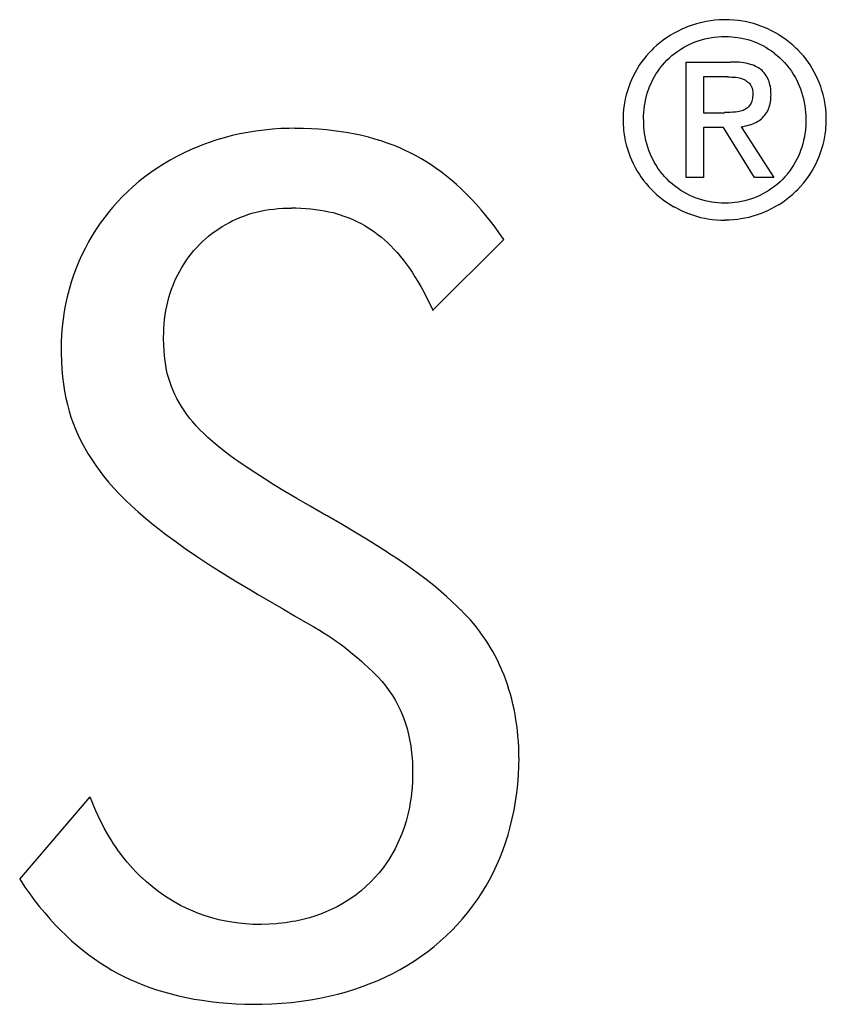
# Model space of a CAD drawing. Header units: millimetres. Extents: x 0 to 297, y 0 to 210.
# Tile 11 of 35: x 77.23 to 79.22, y 88.27 to 90.71. Entities that reach past the tile are written whole.
import ezdxf

# ---------------------------------------------------------------- set-up
doc = ezdxf.new("R2010")
doc.units = ezdxf.units.MM
doc.layers.add('ALL_ASSEM_MEMBER', color=7, linetype='CONTINUOUS')

msp = doc.modelspace()

# ---------------------------------------------------------------- linework, layer by layer
at = {"layer": 'ALL_ASSEM_MEMBER', "color": 7}
for p, q in [((78.969109, 90.706341), (78.95842, 90.705989)), ((78.973244, 90.706652), (78.969363, 90.706617)), ((78.983933, 90.706423), (78.973244, 90.706652)), ((78.994658, 90.705717), (78.983933, 90.706423)), ((78.866486, 90.683129), (78.856891, 90.678578)), ((78.876258, 90.687291), (78.866486, 90.683129)), ((78.882185, 90.689761), (78.876258, 90.687291)), ((78.892204, 90.693289), (78.882185, 90.689761)), ((78.902364, 90.696464), (78.892204, 90.693289)), ((78.912665, 90.699286), (78.902364, 90.696464)), ((78.923107, 90.701403), (78.912665, 90.699286)), ((78.926282, 90.702108), (78.923107, 90.701403)), ((78.936936, 90.703872), (78.926282, 90.702108)), ((78.947661, 90.705283), (78.936936, 90.703872)), ((78.95842, 90.705989), (78.947661, 90.705283)), ((79.005347, 90.704659), (78.994658, 90.705717)), ((79.012155, 90.7036), (79.005347, 90.704659)), ((79.022668, 90.701836), (79.012155, 90.7036)), ((79.033004, 90.69972), (79.022668, 90.701836)), ((79.043235, 90.696898), (79.033004, 90.69972)), ((79.053324, 90.693723), (79.043235, 90.696898)), ((79.063308, 90.690195), (79.053324, 90.693723)), ((79.069164, 90.688078), (79.063308, 90.690195)), ((79.078901, 90.683915), (79.069164, 90.688078)), ((79.088461, 90.679329), (79.078901, 90.683915)), ((78.82881, 90.662174), (78.820237, 90.656106)), ((78.837665, 90.667924), (78.82881, 90.662174)), ((78.83837, 90.668277), (78.837665, 90.667924)), ((78.847507, 90.673604), (78.83837, 90.668277)), ((78.856891, 90.678578), (78.847507, 90.673604)), ((78.91506, 90.656981), (78.92328, 90.659097)), ((78.92328, 90.659097), (78.931641, 90.660861)), ((78.931641, 90.660861), (78.940143, 90.662272)), ((78.940143, 90.662272), (78.946634, 90.663331)), ((78.946634, 90.663331), (78.955348, 90.664389)), ((78.955348, 90.664389), (78.964096, 90.665095)), ((78.964096, 90.665095), (78.972775, 90.665275)), ((78.972775, 90.665275), (78.981488, 90.665081)), ((78.981488, 90.665081), (78.990202, 90.664375)), ((78.990202, 90.664375), (78.996517, 90.663669)), ((78.996517, 90.663669), (79.005124, 90.662611)), ((79.005124, 90.662611), (79.013521, 90.6612)), ((79.013521, 90.6612), (79.021775, 90.659436)), ((79.021775, 90.659436), (79.029925, 90.657319)), ((79.09781, 90.674355), (79.088461, 90.679329)), ((79.106911, 90.668993), (79.09781, 90.674355)), ((79.107264, 90.668725), (79.106911, 90.668993)), ((79.116119, 90.662974), (79.107264, 90.668725)), ((79.124691, 90.656871), (79.116119, 90.662974)), ((78.796213, 90.635892), (78.791803, 90.631553)), ((78.803904, 90.642947), (78.796213, 90.635892)), ((78.811912, 90.649685), (78.803904, 90.642947)), ((78.820237, 90.656106), (78.811912, 90.649685)), ((78.856605, 90.629182), (78.863625, 90.633874)), ((78.863625, 90.633874), (78.870822, 90.638248)), ((78.870822, 90.638248), (78.87823, 90.642305)), ((78.87823, 90.642305), (78.885815, 90.646045)), ((78.885815, 90.646045), (78.893541, 90.649572)), ((78.893541, 90.649572), (78.899009, 90.651689)), ((78.899009, 90.651689), (78.906982, 90.654511)), ((78.906982, 90.654511), (78.91506, 90.656981)), ((79.029925, 90.657319), (79.037933, 90.65485)), ((79.037933, 90.65485), (79.045835, 90.652028)), ((79.045835, 90.652028), (79.051268, 90.649911)), ((79.051268, 90.649911), (79.058958, 90.646383)), ((79.058958, 90.646383), (79.066508, 90.642609)), ((79.066508, 90.642609), (79.073881, 90.638516)), ((79.073881, 90.638516), (79.081077, 90.634107)), ((79.081077, 90.634107), (79.088062, 90.629415)), ((79.132981, 90.650451), (79.124691, 90.656871)), ((79.140954, 90.643678), (79.132981, 90.650451)), ((79.148645, 90.636587), (79.140954, 90.643678)), ((79.152949, 90.632318), (79.148645, 90.636587)), ((78.777798, 90.616172), (78.771342, 90.608093)), ((78.784642, 90.624003), (78.777798, 90.616172)), ((78.791803, 90.631553), (78.784642, 90.624003)), ((78.829547, 90.606357), (78.83558, 90.612213)), ((78.83558, 90.612213), (78.841859, 90.617823)), ((78.841859, 90.617823), (78.848385, 90.623149)), ((78.848385, 90.623149), (78.849797, 90.624208)), ((78.849797, 90.624208), (78.856605, 90.629182)), ((79.088062, 90.629415), (79.094836, 90.624405)), ((79.094836, 90.624405), (79.095894, 90.623347)), ((79.095894, 90.623347), (79.10242, 90.61802)), ((79.10242, 90.61802), (79.1087, 90.612411)), ((79.1087, 90.612411), (79.114732, 90.60652)), ((79.16011, 90.624769), (79.152949, 90.632318)), ((79.166954, 90.616937), (79.16011, 90.624769)), ((79.17341, 90.608823), (79.166954, 90.616937)), ((78.755785, 90.585162), (78.750705, 90.576202)), ((78.761253, 90.593876), (78.755785, 90.585162)), ((78.765239, 90.599732), (78.761253, 90.593876)), ((78.771342, 90.608093), (78.765239, 90.599732)), ((78.807005, 90.578876), (78.811944, 90.58579)), ((78.811944, 90.58579), (78.813002, 90.587201)), ((78.813002, 90.587201), (78.818258, 90.593834)), ((78.818258, 90.593834), (78.823762, 90.600219)), ((78.823762, 90.600219), (78.829547, 90.606357)), ((78.876996, 90.601686), (78.985796, 90.601686)), ((78.876996, 90.316413), (78.876996, 90.601686)), ((78.986671, 90.601962), (78.986508, 90.601962)), ((78.994326, 90.601877), (78.986671, 90.601962)), ((79.001346, 90.601584), (78.994326, 90.601877)), ((79.007873, 90.601231), (79.001346, 90.601584)), ((79.014011, 90.600526), (79.007873, 90.601231)), ((79.019832, 90.59982), (79.014011, 90.600526)), ((79.02537, 90.598762), (79.019832, 90.59982)), ((79.030697, 90.597704), (79.02537, 90.598762)), ((79.031029, 90.597615), (79.030697, 90.597704)), ((79.035968, 90.596204), (79.031029, 90.597615)), ((79.040554, 90.594793), (79.035968, 90.596204)), ((79.044822, 90.593029), (79.040554, 90.594793)), ((79.048809, 90.591265), (79.044822, 90.593029)), ((79.052513, 90.589502), (79.048809, 90.591265)), ((79.056041, 90.587385), (79.052513, 90.589502)), ((79.059216, 90.585268), (79.056041, 90.587385)), ((79.062038, 90.583152), (79.059216, 90.585268)), ((79.114732, 90.60652), (79.120518, 90.600381)), ((79.120518, 90.600381), (79.126056, 90.593961)), ((79.126056, 90.593961), (79.131313, 90.587328)), ((79.131313, 90.587328), (79.132371, 90.585917)), ((79.132371, 90.585917), (79.13731, 90.578968)), ((79.179513, 90.600462), (79.17341, 90.608823)), ((79.183429, 90.594712), (79.179513, 90.600462)), ((79.188897, 90.585963), (79.183429, 90.594712)), ((79.193977, 90.577003), (79.188897, 90.585963)), ((78.746013, 90.567065), (78.741709, 90.557716)), ((78.750705, 90.576202), (78.746013, 90.567065)), ((78.794022, 90.556863), (78.798044, 90.564412)), ((78.798044, 90.564412), (78.802383, 90.57175)), ((78.802383, 90.57175), (78.807005, 90.578876)), ((78.979403, 90.565051), (78.9202, 90.565051)), ((78.9202, 90.565051), (78.9202, 90.476715)), ((78.979403, 90.565051), (78.984201, 90.565029)), ((78.984201, 90.565029), (78.990198, 90.564846)), ((78.990198, 90.564846), (78.995455, 90.564493)), ((78.995455, 90.564493), (79.000182, 90.56414)), ((79.000182, 90.56414), (79.004486, 90.563435)), ((79.004486, 90.563435), (79.008472, 90.562729)), ((79.008472, 90.562729), (79.012176, 90.561671)), ((79.012176, 90.561671), (79.015704, 90.560613)), ((79.015704, 90.560613), (79.018879, 90.559202)), ((79.06486, 90.580682), (79.062038, 90.583152)), ((79.067682, 90.57786), (79.06486, 90.580682)), ((79.070152, 90.575038), (79.067682, 90.57786)), ((79.072621, 90.571863), (79.070152, 90.575038)), ((79.074738, 90.568688), (79.072621, 90.571863)), ((79.075091, 90.567982), (79.074738, 90.568688)), ((79.077207, 90.564454), (79.075091, 90.567982)), ((79.078971, 90.560927), (79.077207, 90.564454)), ((79.080735, 90.557399), (79.078971, 90.560927)), ((79.13731, 90.578968), (79.141931, 90.571806)), ((79.141931, 90.571806), (79.146271, 90.564433)), ((79.146271, 90.564433), (79.150328, 90.556884)), ((79.198669, 90.56783), (79.193977, 90.577003)), ((79.202973, 90.558447), (79.198669, 90.56783)), ((78.734971, 90.540607), (78.731796, 90.530764)), ((78.738534, 90.550273), (78.734971, 90.540607)), ((78.741709, 90.557716), (78.738534, 90.550273)), ((78.784639, 90.53552), (78.786755, 90.541235)), ((78.786755, 90.541235), (78.790283, 90.549137)), ((78.790283, 90.549137), (78.794022, 90.556863)), ((79.018879, 90.559202), (79.022054, 90.55779)), ((79.022054, 90.55779), (79.023818, 90.556732)), ((79.023818, 90.556732), (79.02664, 90.554968)), ((79.02664, 90.554968), (79.02911, 90.553204)), ((79.02911, 90.553204), (79.031226, 90.55144)), ((79.031226, 90.55144), (79.033343, 90.549324)), ((79.033343, 90.549324), (79.035107, 90.547207)), ((79.035107, 90.547207), (79.036518, 90.54509)), ((79.036518, 90.54509), (79.037929, 90.542974)), ((79.037929, 90.542974), (79.038988, 90.540504)), ((79.038988, 90.540504), (79.040046, 90.537682)), ((79.040046, 90.537682), (79.040751, 90.53486)), ((79.082146, 90.5538), (79.080735, 90.557399)), ((79.083205, 90.549955), (79.082146, 90.5538)), ((79.084263, 90.545828), (79.083205, 90.549955)), ((79.085321, 90.541418), (79.084263, 90.545828)), ((79.085462, 90.540712), (79.085321, 90.541418)), ((79.086168, 90.535879), (79.085462, 90.540712)), ((79.086521, 90.530835), (79.086168, 90.535879)), ((79.150328, 90.556884), (79.154067, 90.549123)), ((79.154067, 90.549123), (79.157595, 90.541185)), ((79.157595, 90.541185), (79.159711, 90.535505)), ((79.206148, 90.551074), (79.202973, 90.558447)), ((79.209746, 90.541372), (79.206148, 90.551074)), ((79.212921, 90.53153), (79.209746, 90.541372)), ((78.728974, 90.520781), (78.726504, 90.510656)), ((78.731796, 90.530764), (78.728974, 90.520781)), ((78.77723, 90.510719), (78.779347, 90.519115)), ((78.779347, 90.519115), (78.781816, 90.52737)), ((78.781816, 90.52737), (78.784639, 90.53552)), ((79.041062, 90.511566), (79.040356, 90.508391)), ((79.040751, 90.53486), (79.041457, 90.531685)), ((79.041415, 90.5152), (79.041062, 90.511566)), ((79.041704, 90.519151), (79.041415, 90.5152)), ((79.041457, 90.531685), (79.04181, 90.52851)), ((79.041803, 90.523172), (79.041704, 90.519151)), ((79.04181, 90.52851), (79.042025, 90.524982)), ((79.042025, 90.524982), (79.04205, 90.523571)), ((79.086242, 90.507692), (79.086595, 90.51249)), ((79.086821, 90.525649), (79.086521, 90.530835)), ((79.086595, 90.51249), (79.086845, 90.517535)), ((79.086898, 90.521063), (79.086821, 90.525649)), ((79.086845, 90.517535), (79.086898, 90.521063)), ((79.159711, 90.535505), (79.162534, 90.527356)), ((79.162534, 90.527356), (79.165003, 90.519101)), ((79.165003, 90.519101), (79.16712, 90.510705)), ((79.215743, 90.521511), (79.212921, 90.53153)), ((79.218212, 90.511351), (79.215743, 90.521511)), ((78.723682, 90.495839), (78.722271, 90.485432)), ((78.725446, 90.506105), (78.723682, 90.495839)), ((78.726504, 90.510656), (78.725446, 90.506105)), ((78.772997, 90.484508), (78.774055, 90.493469)), ((78.774055, 90.493469), (78.775466, 90.502182)), ((78.775466, 90.502182), (78.77723, 90.510719)), ((79.026245, 90.487224), (79.023776, 90.48546)), ((79.028715, 90.488988), (79.026245, 90.487224)), ((79.030831, 90.491105), (79.028715, 90.488988)), ((79.032948, 90.493222), (79.030831, 90.491105)), ((79.034712, 90.495338), (79.032948, 90.493222)), ((79.036123, 90.497455), (79.034712, 90.495338)), ((79.037534, 90.499924), (79.036123, 90.497455)), ((79.038592, 90.502394), (79.037534, 90.499924)), ((79.039651, 90.505216), (79.038592, 90.502394)), ((79.040356, 90.508391), (79.039651, 90.505216)), ((79.079892, 90.484056), (79.081303, 90.487725)), ((79.081303, 90.487725), (79.082714, 90.4915)), ((79.082714, 90.4915), (79.083773, 90.495451)), ((79.083773, 90.495451), (79.084831, 90.499614)), ((79.084831, 90.499614), (79.085536, 90.503142)), ((79.085536, 90.503142), (79.086242, 90.507692)), ((79.16712, 90.510705), (79.168884, 90.502133)), ((79.168884, 90.502133), (79.170295, 90.493419)), ((79.170295, 90.493419), (79.171353, 90.484459)), ((79.219271, 90.506835), (79.218212, 90.511351)), ((79.221035, 90.496534), (79.219271, 90.506835)), ((79.222446, 90.486127), (79.221035, 90.496534)), ((78.721315, 90.469981), (78.721089, 90.459256)), ((78.721566, 90.474849), (78.721315, 90.469981)), ((78.722271, 90.485432), (78.721566, 90.474849)), ((78.771406, 90.459708), (78.771586, 90.468809)), ((78.771586, 90.468809), (78.772291, 90.477911)), ((78.772291, 90.477911), (78.772997, 90.484508)), ((78.9202, 90.476715), (78.9722, 90.476715)), ((78.978338, 90.477287), (78.972023, 90.477262)), ((78.985852, 90.477456), (78.978338, 90.477287)), ((78.992414, 90.477802), (78.985852, 90.477456)), ((78.998376, 90.478154), (78.992414, 90.477802)), ((78.999081, 90.478232), (78.998376, 90.478154)), ((79.003738, 90.478938), (78.999081, 90.478232)), ((79.007795, 90.479643), (79.003738, 90.478938)), ((79.011429, 90.480349), (79.007795, 90.479643)), ((79.014604, 90.481407), (79.011429, 90.480349)), ((79.017779, 90.482465), (79.014604, 90.481407)), ((79.020601, 90.483876), (79.017779, 90.482465)), ((79.020954, 90.484049), (79.020601, 90.483876)), ((79.023776, 90.48546), (79.020954, 90.484049)), ((79.06299, 90.461796), (79.065813, 90.464266)), ((79.065813, 90.464266), (79.068635, 90.467088)), ((79.068635, 90.467088), (79.071104, 90.46991)), ((79.071104, 90.46991), (79.073574, 90.473085)), ((79.073574, 90.473085), (79.07569, 90.47626)), ((79.07569, 90.47626), (79.077807, 90.479788)), ((79.077807, 90.479788), (79.079571, 90.483351)), ((79.079571, 90.483351), (79.079892, 90.484056)), ((79.171353, 90.484459), (79.172059, 90.477897)), ((79.172059, 90.477897), (79.172764, 90.46876)), ((79.172764, 90.46876), (79.172948, 90.459658)), ((79.223151, 90.475544), (79.222446, 90.486127)), ((79.223398, 90.470711), (79.223151, 90.475544)), ((79.223614, 90.459986), (79.223398, 90.470711)), ((78.721089, 90.459256), (78.721315, 90.448532)), ((78.721315, 90.448532), (78.722021, 90.437772)), ((78.772309, 90.450842), (78.77214, 90.459909)), ((78.772662, 90.441705), (78.772309, 90.450842)), ((78.773367, 90.432604), (78.772662, 90.441705)), ((78.969797, 90.440069), (78.9202, 90.440069)), ((78.9202, 90.440069), (78.9202, 90.316413)), ((79.045796, 90.316413), (78.969797, 90.440069)), ((79.013002, 90.442041), (79.018047, 90.442746)), ((79.013002, 90.442041), (79.093802, 90.316413)), ((79.018047, 90.442746), (79.023409, 90.443805)), ((79.023409, 90.443805), (79.028489, 90.444863)), ((79.028489, 90.444863), (79.033287, 90.446274)), ((79.033287, 90.446274), (79.037837, 90.447685)), ((79.037837, 90.447685), (79.042212, 90.449449)), ((79.042212, 90.449449), (79.045387, 90.45086)), ((79.045387, 90.45086), (79.049373, 90.452624)), ((79.049373, 90.452624), (79.053113, 90.454741)), ((79.053113, 90.454741), (79.05664, 90.456857)), ((79.05664, 90.456857), (79.059815, 90.459327)), ((79.059815, 90.459327), (79.06299, 90.461796)), ((79.172718, 90.444824), (79.172013, 90.435687)), ((79.173071, 90.453926), (79.172718, 90.444824)), ((79.172948, 90.459658), (79.172884, 90.453873)), ((79.22234, 90.433563), (79.222693, 90.438467)), ((79.222693, 90.438467), (79.223398, 90.449227)), ((79.223398, 90.449227), (79.223614, 90.459986)), ((77.73489, 90.414877), (77.716122, 90.409338)), ((77.754045, 90.419851), (77.73489, 90.414877)), ((77.773484, 90.424261), (77.754045, 90.419851)), ((77.793239, 90.428071), (77.773484, 90.424261)), ((77.813277, 90.431246), (77.793239, 90.428071)), ((77.833526, 90.433715), (77.813277, 90.431246)), ((77.853987, 90.435832), (77.833526, 90.433715)), ((77.874625, 90.437243), (77.853987, 90.435832)), ((77.895368, 90.437948), (77.874625, 90.437243)), ((77.909797, 90.4381), (77.895368, 90.437948)), ((77.9118, 90.437927), (77.909684, 90.437938)), ((77.931168, 90.437656), (77.9118, 90.437927)), ((77.950288, 90.43695), (77.931168, 90.437656)), ((77.969127, 90.435892), (77.950288, 90.43695)), ((77.987648, 90.434128), (77.969127, 90.435892)), ((78.005851, 90.432011), (77.987648, 90.434128)), ((78.023701, 90.429542), (78.005851, 90.432011)), ((78.041199, 90.42672), (78.023701, 90.429542)), ((78.058309, 90.423545), (78.041199, 90.42672)), ((78.075031, 90.419876), (78.058309, 90.423545)), ((78.091364, 90.415819), (78.075031, 90.419876)), ((78.10731, 90.411409), (78.091364, 90.415819)), ((78.722021, 90.437772), (78.722373, 90.432833)), ((78.722373, 90.432833), (78.723784, 90.42232)), ((78.723784, 90.42232), (78.725548, 90.411949)), ((78.774426, 90.425654), (78.773367, 90.432604)), ((78.775837, 90.416799), (78.774426, 90.425654)), ((78.777601, 90.408156), (78.775837, 90.416799)), ((79.16936, 90.416743), (79.167596, 90.4081)), ((79.170771, 90.425598), (79.16936, 90.416743)), ((79.170954, 90.426656), (79.170771, 90.425598)), ((79.172013, 90.435687), (79.170954, 90.426656)), ((79.219165, 90.412679), (79.220929, 90.423051)), ((79.220929, 90.423051), (79.22234, 90.433563)), ((77.669273, 90.392546), (77.651634, 90.385032)), ((77.679645, 90.396673), (77.669273, 90.392546)), ((77.697707, 90.40327), (77.679645, 90.396673)), ((77.716122, 90.409338), (77.697707, 90.40327)), ((78.122832, 90.406646), (78.10731, 90.411409)), ((78.137966, 90.401496), (78.122832, 90.406646)), ((78.152712, 90.396028), (78.137966, 90.401496)), ((78.167035, 90.390207), (78.152712, 90.396028)), ((78.18097, 90.384069), (78.167035, 90.390207)), ((78.725548, 90.411949), (78.726607, 90.407398)), ((78.726607, 90.407398), (78.729076, 90.397203)), ((78.729076, 90.397203), (78.731898, 90.387148)), ((78.779717, 90.39969), (78.777601, 90.408156)), ((78.782187, 90.391364), (78.779717, 90.39969)), ((78.785009, 90.38318), (78.782187, 90.391364)), ((79.16301, 90.391272), (79.160188, 90.383088)), ((79.165479, 90.399598), (79.16301, 90.391272)), ((79.167596, 90.4081), (79.165479, 90.399598)), ((79.212815, 90.387879), (79.215637, 90.397933)), ((79.215637, 90.397933), (79.218107, 90.408163)), ((79.218107, 90.408163), (79.219165, 90.412679)), ((77.617309, 90.368345), (77.600693, 90.359173)), ((77.634313, 90.376953), (77.617309, 90.368345)), ((77.651634, 90.385032), (77.634313, 90.376953)), ((78.194481, 90.377578), (78.18097, 90.384069)), ((78.20764, 90.370804), (78.194481, 90.377578)), ((78.220551, 90.363608), (78.20764, 90.370804)), ((78.731898, 90.387148), (78.735073, 90.377271)), ((78.735073, 90.377271), (78.738636, 90.367534)), ((78.738636, 90.367534), (78.741811, 90.359985)), ((78.787126, 90.377359), (78.785009, 90.38318)), ((78.790653, 90.369421), (78.787126, 90.377359)), ((78.794358, 90.36166), (78.790653, 90.369421)), ((79.154543, 90.36933), (79.150839, 90.361569)), ((79.158071, 90.377267), (79.154543, 90.36933)), ((79.160188, 90.383088), (79.158071, 90.377267)), ((79.202902, 90.36075), (79.206077, 90.368229)), ((79.206077, 90.368229), (79.20964, 90.377966)), ((79.20964, 90.377966), (79.212815, 90.387879)), ((77.58443, 90.349507), (77.56859, 90.339347)), ((77.600693, 90.359173), (77.58443, 90.349507)), ((78.233428, 90.355882), (78.220551, 90.363608)), ((78.246233, 90.347662), (78.233428, 90.355882)), ((78.259004, 90.338949), (78.246233, 90.347662)), ((78.741811, 90.359985), (78.74608, 90.350601)), ((78.74608, 90.350601), (78.750772, 90.341429)), ((78.750772, 90.341429), (78.755852, 90.332433)), ((78.798344, 90.354111), (78.794358, 90.36166)), ((78.802648, 90.346773), (78.798344, 90.354111)), ((78.807234, 90.339647), (78.802648, 90.346773)), ((79.142514, 90.346646), (79.137927, 90.339485)), ((79.146817, 90.354019), (79.142514, 90.346646)), ((79.150839, 90.361569), (79.146817, 90.354019)), ((79.188861, 90.333128), (79.193941, 90.342124)), ((79.193941, 90.342124), (79.198633, 90.351331)), ((79.198633, 90.351331), (79.202902, 90.36075)), ((77.538252, 90.317651), (77.523788, 90.306151)), ((77.553174, 90.328729), (77.538252, 90.317651)), ((77.56859, 90.339347), (77.553174, 90.328729)), ((78.271704, 90.329706), (78.259004, 90.338949)), ((78.284333, 90.319934), (78.271704, 90.329706)), ((78.296892, 90.309633), (78.284333, 90.319934)), ((78.755852, 90.332433), (78.76132, 90.323684)), ((78.76132, 90.323684), (78.765342, 90.317757)), ((78.765342, 90.317757), (78.771445, 90.309361)), ((78.812138, 90.332733), (78.807234, 90.339647)), ((78.817288, 90.326065), (78.812138, 90.332733)), ((78.818699, 90.324301), (78.817288, 90.326065)), ((78.824203, 90.317951), (78.818699, 90.324301)), ((78.829953, 90.311848), (78.824203, 90.317951)), ((79.121029, 90.317718), (79.115279, 90.311615)), ((79.126497, 90.324104), (79.121029, 90.317718)), ((79.127909, 90.325868), (79.126497, 90.324104)), ((79.133059, 90.33257), (79.127909, 90.325868)), ((79.137927, 90.339485), (79.133059, 90.33257)), ((79.173374, 90.310127), (79.179478, 90.318523)), ((79.179478, 90.318523), (79.183393, 90.324344)), ((79.183393, 90.324344), (79.188861, 90.333128)), ((77.509818, 90.294227), (77.496377, 90.281915)), ((77.523788, 90.306151), (77.509818, 90.294227)), ((78.309345, 90.298802), (78.296892, 90.309633)), ((78.321728, 90.287443), (78.309345, 90.298802)), ((78.771445, 90.309361), (78.777901, 90.301247)), ((78.777901, 90.301247), (78.784709, 90.293416)), ((78.784709, 90.293416), (78.791835, 90.285866)), ((78.83595, 90.306027), (78.829953, 90.311848)), ((78.842194, 90.300453), (78.83595, 90.306027)), ((78.848685, 90.295162), (78.842194, 90.300453)), ((78.850449, 90.293751), (78.848685, 90.295162)), ((78.857223, 90.288812), (78.850449, 90.293751)), ((78.9202, 90.316413), (78.876996, 90.316413)), ((79.093802, 90.316413), (79.045796, 90.316413)), ((79.095171, 90.2938), (79.088433, 90.288826)), ((79.096582, 90.294858), (79.095171, 90.2938)), ((79.103038, 90.300185), (79.096582, 90.294858)), ((79.109282, 90.305759), (79.103038, 90.300185)), ((79.115279, 90.311615), (79.109282, 90.305759)), ((79.152984, 90.286526), (79.16011, 90.294111)), ((79.16011, 90.294111), (79.166919, 90.301977)), ((79.166919, 90.301977), (79.173374, 90.310127)), ((77.483324, 90.269144), (77.47073, 90.25588)), ((77.496377, 90.281915), (77.483324, 90.269144)), ((78.334004, 90.275554), (78.321728, 90.287443)), ((78.34614, 90.263137), (78.334004, 90.275554)), ((78.791835, 90.285866), (78.796316, 90.281421)), ((78.796316, 90.281421), (78.803971, 90.274366)), ((78.803971, 90.274366), (78.811944, 90.267592)), ((78.864208, 90.284155), (78.857223, 90.288812)), ((78.871404, 90.279781), (78.864208, 90.284155)), ((78.878777, 90.275724), (78.871404, 90.279781)), ((78.886327, 90.271984), (78.878777, 90.275724)), ((78.894052, 90.268457), (78.886327, 90.271984)), ((78.899591, 90.26634), (78.894052, 90.268457)), ((79.051779, 90.268471), (79.046276, 90.266354)), ((79.05947, 90.271998), (79.051779, 90.268471)), ((79.066984, 90.275738), (79.05947, 90.271998)), ((79.074322, 90.279795), (79.066984, 90.275738)), ((79.081483, 90.284169), (79.074322, 90.279795)), ((79.088433, 90.288826), (79.081483, 90.284169)), ((79.124691, 90.261867), (79.132981, 90.268322)), ((79.132981, 90.268322), (79.140954, 90.275096)), ((79.140954, 90.275096), (79.14861, 90.282187)), ((79.14861, 90.282187), (79.152984, 90.286526)), ((77.47073, 90.25588), (77.458559, 90.242157)), ((78.35817, 90.25019), (78.34614, 90.263137)), ((78.370058, 90.236714), (78.35817, 90.25019)), ((78.811944, 90.267592), (78.820234, 90.261172)), ((78.820234, 90.261172), (78.828806, 90.255069)), ((78.828806, 90.255069), (78.837661, 90.249318)), ((78.837661, 90.249318), (78.846763, 90.243921)), ((78.846763, 90.243921), (78.847821, 90.243568)), ((78.907529, 90.263518), (78.899591, 90.26634)), ((78.915607, 90.261048), (78.907529, 90.263518)), ((78.923792, 90.258932), (78.915607, 90.261048)), ((78.932152, 90.257168), (78.923792, 90.258932)), ((78.940654, 90.255757), (78.932152, 90.257168)), ((78.947145, 90.254698), (78.940654, 90.255757)), ((78.955859, 90.253993), (78.947145, 90.254698)), ((78.964608, 90.253287), (78.955859, 90.253993)), ((78.973286, 90.253118), (78.964608, 90.253287)), ((78.982, 90.253301), (78.973286, 90.253118)), ((78.990713, 90.254007), (78.982, 90.253301)), ((78.997028, 90.254712), (78.990713, 90.254007)), ((79.005601, 90.255771), (78.997028, 90.254712)), ((79.013997, 90.257182), (79.005601, 90.255771)), ((79.022252, 90.258946), (79.013997, 90.257182)), ((79.030366, 90.261062), (79.022252, 90.258946)), ((79.038374, 90.263532), (79.030366, 90.261062)), ((79.046276, 90.266354), (79.038374, 90.263532)), ((79.088179, 90.239324), (79.097492, 90.244298)), ((79.097492, 90.244298), (79.106594, 90.249661)), ((79.106594, 90.249661), (79.107299, 90.250013)), ((79.107299, 90.250013), (79.116119, 90.255764)), ((79.116119, 90.255764), (79.124691, 90.261867)), ((77.450586, 90.232597), (77.439227, 90.218203)), ((77.458559, 90.242157), (77.450586, 90.232597)), ((77.773656, 90.217399), (77.783358, 90.221139)), ((77.783358, 90.221139), (77.793271, 90.224666)), ((77.793271, 90.224666), (77.803431, 90.227841)), ((77.803431, 90.227841), (77.813802, 90.230664)), ((77.813802, 90.230664), (77.82435, 90.233133)), ((77.82435, 90.233133), (77.83511, 90.23525)), ((77.83511, 90.23525), (77.846011, 90.237014)), ((77.846011, 90.237014), (77.857088, 90.238425)), ((77.857088, 90.238425), (77.868271, 90.239483)), ((77.868271, 90.239483), (77.87956, 90.240189)), ((77.87956, 90.240189), (77.890955, 90.240541)), ((77.890955, 90.240541), (77.900833, 90.240672)), ((77.901002, 90.241159), (77.911515, 90.241049)), ((77.911515, 90.241049), (77.924497, 90.240697)), ((77.924497, 90.240697), (77.937021, 90.239991)), ((77.937021, 90.239991), (77.949121, 90.238933)), ((77.949121, 90.238933), (77.960833, 90.237522)), ((77.960833, 90.237522), (77.972157, 90.235758)), ((77.972157, 90.235758), (77.983128, 90.233994)), ((77.983128, 90.233994), (77.993782, 90.231877)), ((77.993782, 90.231877), (78.004083, 90.229408)), ((78.004083, 90.229408), (78.014102, 90.226585)), ((78.014102, 90.226585), (78.024015, 90.22341)), ((78.024015, 90.22341), (78.025779, 90.222705)), ((78.025779, 90.222705), (78.035586, 90.219177)), ((78.38177, 90.222708), (78.370058, 90.236714)), ((78.393306, 90.208209), (78.38177, 90.222708)), ((78.847821, 90.243568), (78.85717, 90.238594)), ((78.85717, 90.238594), (78.86673, 90.234043)), ((78.86673, 90.234043), (78.876502, 90.229845)), ((78.876502, 90.229845), (78.882464, 90.227376)), ((78.882464, 90.227376), (78.892483, 90.223848)), ((78.892483, 90.223848), (78.902643, 90.220673)), ((78.902643, 90.220673), (78.912908, 90.217851)), ((79.032757, 90.218546), (79.042988, 90.221368)), ((79.042988, 90.221368), (79.053077, 90.224543)), ((79.053077, 90.224543), (79.063026, 90.228071)), ((79.063026, 90.228071), (79.068917, 90.23054)), ((79.068917, 90.23054), (79.078654, 90.234738)), ((79.078654, 90.234738), (79.088179, 90.239324)), ((77.428397, 90.203422), (77.418096, 90.188288)), ((77.439227, 90.218203), (77.428397, 90.203422)), ((77.721128, 90.189671), (77.729877, 90.195209)), ((77.729877, 90.195209), (77.738837, 90.200466)), ((77.738837, 90.200466), (77.747974, 90.205405)), ((77.747974, 90.205405), (77.754677, 90.208932)), ((77.754677, 90.208932), (77.764096, 90.213342)), ((77.764096, 90.213342), (77.773656, 90.217399)), ((78.035586, 90.219177), (78.045253, 90.215402)), ((78.045253, 90.215402), (78.054742, 90.21131)), ((78.054742, 90.21131), (78.064091, 90.206936)), ((78.064091, 90.206936), (78.073228, 90.202279)), ((78.073228, 90.202279), (78.082153, 90.19734)), ((78.082153, 90.19734), (78.090867, 90.192119)), ((78.40463, 90.193216), (78.393306, 90.208209)), ((78.912908, 90.217851), (78.923315, 90.215734)), ((78.923315, 90.215734), (78.930406, 90.214323)), ((78.930406, 90.214323), (78.94106, 90.212912)), ((78.94106, 90.212912), (78.951784, 90.211853)), ((78.951784, 90.211853), (78.962509, 90.211148)), ((78.962509, 90.211148), (78.973163, 90.210933)), ((78.972997, 90.211617), (78.983686, 90.211843)), ((78.983686, 90.211843), (78.994411, 90.212548)), ((78.994411, 90.212548), (79.0051, 90.213607)), ((79.0051, 90.213607), (79.011944, 90.214665)), ((79.011944, 90.214665), (79.022421, 90.216429)), ((79.022421, 90.216429), (79.032757, 90.218546)), ((77.408359, 90.172836), (77.399187, 90.157102)), ((77.418096, 90.188288), (77.408359, 90.172836)), ((77.688461, 90.1648), (77.696257, 90.171397)), ((77.696257, 90.171397), (77.7043, 90.177747)), ((77.7043, 90.177747), (77.712591, 90.18385)), ((77.712591, 90.18385), (77.721128, 90.189671)), ((78.090867, 90.192119), (78.099333, 90.186651)), ((78.099333, 90.186651), (78.107553, 90.180936)), ((78.107553, 90.180936), (78.115561, 90.174939)), ((78.115561, 90.174939), (78.123499, 90.168589)), ((78.415743, 90.177765), (78.40463, 90.193216)), ((78.425797, 90.163018), (78.415743, 90.177765)), ((77.399187, 90.157102), (77.390579, 90.141122)), ((77.666765, 90.143598), (77.673715, 90.150901)), ((77.673715, 90.150901), (77.680946, 90.157956)), ((77.680946, 90.157956), (77.688461, 90.1648)), ((78.123499, 90.168589), (78.131366, 90.161851)), ((78.131366, 90.161851), (78.139162, 90.154725)), ((78.139162, 90.154725), (78.146888, 90.147211)), ((78.146888, 90.147211), (78.154543, 90.139273)), ((78.425797, 90.163018), (78.250604, 89.987967)), ((77.382571, 90.124894), (77.375163, 90.10849)), ((77.390579, 90.141122), (77.382571, 90.124894)), ((77.647221, 90.119997), (77.6535, 90.128146)), ((77.6535, 90.128146), (77.660027, 90.136013)), ((77.660027, 90.136013), (77.666765, 90.143598)), ((78.154543, 90.139273), (78.162128, 90.130912)), ((78.162128, 90.130912), (78.169677, 90.122128)), ((78.169677, 90.122128), (78.177156, 90.11285)), ((77.375163, 90.10849), (77.368354, 90.091803)), ((77.62997, 90.094068), (77.635438, 90.102958)), ((77.635438, 90.102958), (77.641188, 90.111601)), ((77.641188, 90.111601), (77.647221, 90.119997)), ((78.177156, 90.11285), (78.184564, 90.103113)), ((78.184564, 90.103113), (78.191937, 90.092883)), ((77.362075, 90.074764), (77.35636, 90.057372)), ((77.368354, 90.091803), (77.362075, 90.074764)), ((77.615295, 90.066199), (77.619881, 90.075688)), ((77.619881, 90.075688), (77.624784, 90.084966)), ((77.624784, 90.084966), (77.62997, 90.094068)), ((78.191937, 90.092883), (78.19924, 90.082123)), ((78.19924, 90.082123), (78.206507, 90.070834)), ((77.35636, 90.057372), (77.351174, 90.039628)), ((77.6045, 90.040093), (77.608204, 90.049971)), ((77.608204, 90.049971), (77.611026, 90.056568)), ((77.611026, 90.056568), (77.615295, 90.066199)), ((78.206507, 90.070834), (78.213739, 90.058981)), ((78.213739, 90.058981), (78.220936, 90.046528)), ((77.351174, 90.039628), (77.346588, 90.021601)), ((77.597797, 90.019703), (77.600972, 90.030004)), ((77.600972, 90.030004), (77.6045, 90.040093)), ((78.220936, 90.046528), (78.228097, 90.03344)), ((78.228097, 90.03344), (78.235258, 90.019682)), ((77.342566, 90.003291), (77.339038, 89.984771)), ((77.346588, 90.021601), (77.342566, 90.003291)), ((77.592505, 89.998465), (77.594975, 90.00919)), ((77.594975, 90.00919), (77.597797, 90.019703)), ((78.235258, 90.019682), (78.24242, 90.005182)), ((78.24242, 90.005182), (78.249616, 89.989872)), ((77.339038, 89.984771), (77.336216, 89.966073)), ((77.587214, 89.965269), (77.588625, 89.976487)), ((77.588625, 89.976487), (77.590389, 89.987565)), ((77.590389, 89.987565), (77.592505, 89.998465)), ((78.249616, 89.989872), (78.250675, 89.987755)), ((77.336216, 89.966073), (77.334099, 89.9472)), ((77.58545, 89.942444), (77.586155, 89.95391)), ((77.586155, 89.95391), (77.587214, 89.965269)), ((77.332688, 89.92822), (77.33163, 89.909206)), ((77.334099, 89.9472), (77.332688, 89.92822)), ((77.585002, 89.922336), (77.585097, 89.930909)), ((77.585097, 89.930909), (77.58545, 89.942444)), ((77.33163, 89.909206), (77.331341, 89.891108)), ((77.584857, 89.917475), (77.584836, 89.922343)), ((77.585171, 89.902658), (77.584857, 89.917475)), ((77.331401, 89.891073), (77.331464, 89.881583)), ((77.331464, 89.881583), (77.33217, 89.86144)), ((77.585877, 89.888759), (77.585171, 89.902658)), ((77.586935, 89.875635), (77.585877, 89.888759)), ((77.33217, 89.86144), (77.333228, 89.842002)), ((77.588346, 89.863182), (77.586935, 89.875635)), ((77.59011, 89.851329), (77.588346, 89.863182)), ((77.333228, 89.842002), (77.334992, 89.823269)), ((77.592227, 89.84004), (77.59011, 89.851329)), ((77.594696, 89.829245), (77.592227, 89.84004)), ((77.334992, 89.823269), (77.337109, 89.805172)), ((77.597518, 89.818909), (77.594696, 89.829245)), ((77.600693, 89.808996), (77.597518, 89.818909)), ((77.604221, 89.799224), (77.600693, 89.808996)), ((77.337109, 89.805172), (77.339931, 89.787709)), ((77.339931, 89.787709), (77.343106, 89.770846)), ((77.608207, 89.789417), (77.604221, 89.799224)), ((77.612688, 89.779574), (77.608207, 89.789417)), ((77.343106, 89.770846), (77.346845, 89.754583)), ((77.617662, 89.769696), (77.612688, 89.779574)), ((77.62313, 89.759819), (77.617662, 89.769696)), ((77.629092, 89.749941), (77.62313, 89.759819)), ((77.346845, 89.754583), (77.351079, 89.738885)), ((77.351079, 89.738885), (77.35577, 89.723751)), ((77.635548, 89.740063), (77.629092, 89.749941)), ((77.642533, 89.730256), (77.635548, 89.740063)), ((77.35577, 89.723751), (77.361062, 89.708793)), ((77.361062, 89.708793), (77.367024, 89.6938)), ((77.650011, 89.720484), (77.642533, 89.730256)), ((77.657208, 89.711735), (77.650011, 89.720484)), ((77.665604, 89.70214), (77.657208, 89.711735)), ((77.367024, 89.6938), (77.373656, 89.678772)), ((77.674565, 89.692544), (77.665604, 89.70214)), ((77.68416, 89.682913), (77.674565, 89.692544)), ((77.373656, 89.678772), (77.380959, 89.663743)), ((77.380959, 89.663743), (77.388967, 89.648715)), ((77.694461, 89.673212), (77.68416, 89.682913)), ((77.705574, 89.663334), (77.694461, 89.673212)), ((77.717568, 89.653209), (77.705574, 89.663334)), ((77.388967, 89.648715), (77.397645, 89.633722)), ((77.730656, 89.642732), (77.717568, 89.653209)), ((77.74512, 89.631725), (77.730656, 89.642732)), ((77.397645, 89.633722), (77.406994, 89.618799)), ((77.406994, 89.618799), (77.417048, 89.603948)), ((77.761348, 89.619907), (77.74512, 89.631725)), ((77.768157, 89.615074), (77.761348, 89.619907)), ((77.788618, 89.600892), (77.768157, 89.615074)), ((77.417048, 89.603948), (77.427772, 89.589201)), ((77.427772, 89.589201), (77.43705, 89.577242)), ((77.810208, 89.586464), (77.788618, 89.600892)), ((77.833173, 89.571647), (77.810208, 89.586464)), ((77.43705, 89.577242), (77.448939, 89.562778)), ((77.448939, 89.562778), (77.461639, 89.548315)), ((77.857797, 89.556266), (77.833173, 89.571647)), ((77.461639, 89.548315), (77.475186, 89.53378)), ((77.884573, 89.540038), (77.857797, 89.556266)), ((77.914242, 89.522541), (77.884573, 89.540038)), ((77.475186, 89.53378), (77.489685, 89.51914)), ((77.489685, 89.51914), (77.505242, 89.504323)), ((77.947403, 89.503455), (77.914242, 89.522541)), ((77.505242, 89.504323), (77.521964, 89.489224)), ((77.521964, 89.489224), (77.540026, 89.473737)), ((77.986519, 89.480846), (77.947255, 89.503459)), ((77.540026, 89.473737), (77.55964, 89.457721)), ((77.989341, 89.479435), (77.986519, 89.480846)), ((78.026171, 89.457951), (77.989341, 89.479435)), ((77.55964, 89.457721), (77.58116, 89.440894)), ((77.58116, 89.440894), (77.587475, 89.436096)), ((78.058062, 89.439007), (78.026171, 89.457951)), ((77.587475, 89.436096), (77.612381, 89.417611)), ((77.612381, 89.417611), (77.638592, 89.398913)), ((78.086813, 89.421579), (78.058062, 89.439007)), ((78.113272, 89.405175), (78.086813, 89.421579)), ((77.638592, 89.398913), (77.66632, 89.379899)), ((78.137931, 89.389477), (78.113272, 89.405175)), ((77.66632, 89.379899), (77.695813, 89.36039)), ((78.142199, 89.386654), (78.137931, 89.389477)), ((78.163084, 89.372931), (78.142199, 89.386654)), ((78.181957, 89.360196), (78.163084, 89.372931)), ((77.695813, 89.36039), (77.727457, 89.340176)), ((78.199279, 89.348096), (78.181957, 89.360196)), ((78.215401, 89.336419), (78.199279, 89.348096)), ((77.727457, 89.340176), (77.761782, 89.318974)), ((77.761782, 89.318974), (77.79973, 89.29622)), ((78.230499, 89.325059), (78.215401, 89.336419)), ((78.244752, 89.313947), (78.230499, 89.325059)), ((77.79973, 89.29622), (77.81938, 89.284649)), ((78.258228, 89.303011), (78.244752, 89.313947)), ((78.271457, 89.291793), (78.258228, 89.303011)), ((77.819408, 89.284638), (77.82724, 89.280087)), ((77.82724, 89.280087), (77.854439, 89.264318)), ((78.284651, 89.280151), (78.271457, 89.291793)), ((78.297809, 89.268051), (78.284651, 89.280151)), ((77.854439, 89.264318), (77.881603, 89.248514)), ((77.881603, 89.248514), (77.908767, 89.232709)), ((78.310897, 89.255527), (78.297809, 89.268051)), ((78.319399, 89.247131), (78.310897, 89.255527)), ((78.327676, 89.239084), (78.319491, 89.247198)), ((77.908767, 89.232709), (77.935966, 89.216905)), ((78.335684, 89.230688), (78.327676, 89.239084)), ((78.343515, 89.222045), (78.335684, 89.230688)), ((78.35117, 89.21312), (78.343515, 89.222045)), ((77.935966, 89.216905), (77.937377, 89.216199)), ((77.937377, 89.216199), (77.95618, 89.205228)), ((77.95618, 89.205228), (77.970256, 89.196832)), ((77.970256, 89.196832), (77.98218, 89.189529)), ((78.358649, 89.203947), (78.35117, 89.21312)), ((78.365917, 89.194528), (78.358649, 89.203947)), ((77.98218, 89.189529), (77.992728, 89.182791)), ((77.992728, 89.182791), (78.002323, 89.176406)), ((78.002323, 89.176406), (78.011778, 89.169809)), ((78.372972, 89.184862), (78.365917, 89.194528)), ((78.379781, 89.174949), (78.372972, 89.184862)), ((78.386378, 89.164824), (78.379781, 89.174949)), ((78.011778, 89.169809), (78.021444, 89.162789)), ((78.021444, 89.162789), (78.031357, 89.15531)), ((78.031357, 89.15531), (78.041552, 89.147302)), ((78.392728, 89.154488), (78.386378, 89.164824)), ((78.398831, 89.143975), (78.392728, 89.154488)), ((78.041552, 89.147302), (78.0521, 89.138694)), ((78.0521, 89.138694), (78.063107, 89.129381)), ((78.063107, 89.129381), (78.074713, 89.119221)), ((78.404687, 89.133286), (78.398831, 89.143975)), ((78.410261, 89.122421), (78.404687, 89.133286)), ((78.074713, 89.119221), (78.082016, 89.11273)), ((78.081804, 89.112719), (78.091117, 89.104605)), ((78.091117, 89.104605), (78.103288, 89.093175)), ((78.415552, 89.111414), (78.410261, 89.122421)), ((78.420562, 89.100231), (78.415552, 89.111414)), ((78.421973, 89.096703), (78.420562, 89.100231)), ((78.103288, 89.093175), (78.114577, 89.081604)), ((78.114577, 89.081604), (78.125019, 89.069892)), ((78.42663, 89.085414), (78.421973, 89.096703)), ((78.430969, 89.073984), (78.42663, 89.085414)), ((78.125019, 89.069892), (78.134615, 89.058039)), ((78.134615, 89.058039), (78.142023, 89.04802)), ((78.435061, 89.062343), (78.430969, 89.073984)), ((78.438906, 89.050525), (78.435061, 89.062343)), ((78.442469, 89.03846), (78.438906, 89.050525)), ((78.142023, 89.04802), (78.15049, 89.035496)), ((78.15049, 89.035496), (78.158251, 89.022655)), ((78.445644, 89.026218), (78.442469, 89.03846)), ((78.448819, 89.013765), (78.445644, 89.026218)), ((78.158251, 89.022655), (78.165306, 89.009567)), ((78.165306, 89.009567), (78.171656, 88.996267)), ((78.451641, 89.0011), (78.448819, 89.013765)), ((78.171656, 88.996267), (78.177336, 88.982686)), ((78.177336, 88.982686), (78.182451, 88.968574)), ((78.454111, 88.988259), (78.451641, 89.0011)), ((78.456228, 88.975207), (78.454111, 88.988259)), ((78.182451, 88.968574), (78.186967, 88.953934)), ((78.186967, 88.953934), (78.190847, 88.9388)), ((78.457991, 88.961977), (78.456228, 88.975207)), ((78.459755, 88.948572), (78.457991, 88.961977)), ((78.190847, 88.9388), (78.193317, 88.926347)), ((78.461166, 88.935025), (78.459755, 88.948572)), ((78.462225, 88.921302), (78.461166, 88.935025)), ((78.193317, 88.926347), (78.196139, 88.910437)), ((78.196139, 88.910437), (78.198256, 88.893856)), ((78.46293, 88.907438), (78.462225, 88.921302)), ((78.463283, 88.893433), (78.46293, 88.907438)), ((78.198256, 88.893856), (78.198961, 88.88793)), ((78.198961, 88.88793), (78.20002, 88.870291)), ((78.463403, 88.881403), (78.463283, 88.893433)), ((78.463594, 88.861009), (78.463886, 88.88147)), ((78.20002, 88.870291), (78.200725, 88.851982)), ((78.462535, 88.838572), (78.463594, 88.861009)), ((78.200725, 88.842809), (78.200372, 88.824042)), ((78.200725, 88.851982), (78.200746, 88.847007)), ((78.200746, 88.847007), (78.200725, 88.842809)), ((78.460771, 88.816347), (78.462535, 88.838572)), ((78.200372, 88.824042), (78.199314, 88.805697)), ((78.458302, 88.794405), (78.460771, 88.816347)), ((77.229003, 88.581334), (77.403402, 88.78452)), ((77.403367, 88.784248), (77.403304, 88.784432)), ((77.407847, 88.772642), (77.403367, 88.784248)), ((78.196845, 88.783649), (78.194022, 88.766186)), ((78.198961, 88.801499), (78.196845, 88.783649)), ((78.199314, 88.805697), (78.198961, 88.801499)), ((78.455127, 88.772815), (78.458302, 88.794405)), ((77.412504, 88.761247), (77.407847, 88.772642)), ((77.417302, 88.750064), (77.412504, 88.761247)), ((78.194022, 88.766186), (78.192611, 88.758072)), ((78.451423, 88.751578), (78.455127, 88.772815)), ((77.422276, 88.739093), (77.417302, 88.750064)), ((77.427391, 88.728368), (77.422276, 88.739093)), ((78.188836, 88.741139), (78.184427, 88.724629)), ((78.192611, 88.758072), (78.188836, 88.741139)), ((78.447084, 88.730728), (78.451423, 88.751578)), ((77.432648, 88.717856), (77.427391, 88.728368)), ((77.438045, 88.70759), (77.432648, 88.717856)), ((78.184427, 88.724629), (78.179382, 88.708578)), ((78.436571, 88.690335), (78.442145, 88.710303)), ((78.442145, 88.710303), (78.447084, 88.730728)), ((77.443619, 88.697536), (77.438045, 88.70759)), ((77.449334, 88.687728), (77.443619, 88.697536)), ((77.45519, 88.678133), (77.449334, 88.687728)), ((78.17088, 88.685576), (78.164283, 88.670583)), ((78.173702, 88.692985), (78.17088, 88.685576)), ((78.179382, 88.708578), (78.173702, 88.692985)), ((78.430397, 88.670827), (78.436571, 88.690335)), ((77.461187, 88.668749), (77.45519, 88.678133)), ((77.46729, 88.659612), (77.461187, 88.668749)), ((78.164283, 88.670583), (78.157087, 88.656049)), ((78.423659, 88.651777), (78.430397, 88.670827)), ((77.473535, 88.650687), (77.46729, 88.659612)), ((77.475298, 88.64857), (77.473535, 88.650687)), ((77.481754, 88.639857), (77.475298, 88.64857)), ((77.488351, 88.631355), (77.481754, 88.639857)), ((78.149325, 88.642008), (78.141, 88.628462)), ((78.157087, 88.656049), (78.149325, 88.642008)), ((78.416357, 88.633221), (78.423659, 88.651777)), ((77.495089, 88.623064), (77.488351, 88.631355)), ((77.501968, 88.61495), (77.495089, 88.623064)), ((77.508989, 88.607048), (77.501968, 88.61495)), ((78.136731, 88.622041), (78.127524, 88.60913)), ((78.141, 88.628462), (78.136731, 88.622041)), ((78.399741, 88.596885), (78.408384, 88.614912)), ((78.408384, 88.614912), (78.416357, 88.633221)), ((77.516115, 88.599358), (77.508989, 88.607048)), ((77.523347, 88.591914), (77.516115, 88.599358)), ((77.53072, 88.584682), (77.523347, 88.591914)), ((78.117717, 88.596712), (78.107415, 88.584823)), ((78.127524, 88.60913), (78.117717, 88.596712)), ((78.390428, 88.57914), (78.399741, 88.596885)), ((77.229003, 88.581334), (77.230767, 88.578512)), ((77.230767, 88.578512), (77.242092, 88.561473)), ((77.542901, 88.574434), (77.531401, 88.585088)), ((77.556413, 88.562863), (77.542901, 88.574434)), ((78.09662, 88.573499), (78.085296, 88.562704)), ((78.107415, 88.584823), (78.09662, 88.573499)), ((78.371695, 88.54739), (78.382137, 88.5645)), ((78.382137, 88.5645), (78.390428, 88.57914)), ((77.242092, 88.561473), (77.253804, 88.544822)), ((77.253804, 88.544822), (77.265833, 88.528594)), ((77.570171, 88.551997), (77.556413, 88.562863)), ((77.581954, 88.543425), (77.570171, 88.551997)), ((77.596453, 88.533723), (77.581954, 88.543425)), ((78.06099, 88.542631), (78.048078, 88.533388)), ((78.073408, 88.552403), (78.06099, 88.542631)), ((78.085296, 88.562704), (78.073408, 88.552403)), ((78.360688, 88.530668), (78.371695, 88.54739)), ((77.265833, 88.528594), (77.278181, 88.512825)), ((77.611305, 88.524692), (77.596453, 88.533723)), ((77.626439, 88.516332), (77.611305, 88.524692)), ((77.641926, 88.508606), (77.626439, 88.516332)), ((78.028111, 88.520794), (78.014071, 88.512998)), ((78.041658, 88.52912), (78.028111, 88.520794)), ((78.048078, 88.533388), (78.041658, 88.52912)), ((78.349082, 88.514405), (78.360688, 88.530668)), ((77.278181, 88.512825), (77.290845, 88.49755)), ((77.290845, 88.49755), (77.303757, 88.482768)), ((77.657765, 88.50155), (77.641926, 88.508606)), ((77.671347, 88.496117), (77.657765, 88.50155)), ((77.687681, 88.490332), (77.671347, 88.496117)), ((77.961507, 88.490702), (77.945455, 88.485658)), ((77.9771, 88.496382), (77.961507, 88.490702)), ((77.984543, 88.499204), (77.9771, 88.496382)), ((77.999536, 88.505801), (77.984543, 88.499204)), ((78.014071, 88.512998), (77.999536, 88.505801)), ((78.324317, 88.48329), (78.336947, 88.498601)), ((78.336947, 88.498601), (78.349082, 88.514405)), ((77.303757, 88.482768), (77.316916, 88.468481)), ((77.316916, 88.468481), (77.330251, 88.454722)), ((77.704226, 88.485252), (77.687681, 88.490332)), ((77.721124, 88.480842), (77.704226, 88.485252)), ((77.73834, 88.477103), (77.721124, 88.480842)), ((77.753333, 88.474633), (77.73834, 88.477103)), ((77.771007, 88.472164), (77.753333, 88.474633)), ((77.787729, 88.4704), (77.771007, 88.472164)), ((77.805861, 88.469342), (77.787729, 88.4704)), ((77.823006, 88.469031), (77.805861, 88.469342)), ((77.827204, 88.469042), (77.823006, 88.469031)), ((77.845902, 88.469395), (77.827204, 88.469042)), ((77.864352, 88.470806), (77.845902, 88.469395)), ((77.868515, 88.471158), (77.864352, 88.470806)), ((77.886436, 88.473275), (77.868515, 88.471158)), ((77.903898, 88.476097), (77.886436, 88.473275)), ((77.912012, 88.477508), (77.903898, 88.476097)), ((77.928945, 88.481248), (77.912012, 88.477508)), ((77.945455, 88.485658), (77.928945, 88.481248)), ((78.297612, 88.454292), (78.311194, 88.468509)), ((78.311194, 88.468509), (78.324317, 88.48329)), ((77.330251, 88.454722), (77.343797, 88.441529)), ((78.283607, 88.44064), (78.297612, 88.454292)), ((77.343797, 88.441529), (77.35752, 88.428864)), ((77.35752, 88.428864), (77.371384, 88.416764)), ((78.254044, 88.414816), (78.269143, 88.427516)), ((78.269143, 88.427516), (78.283607, 88.44064)), ((77.371384, 88.416764), (77.385425, 88.405228)), ((77.385425, 88.405228), (77.399571, 88.394256)), ((77.399571, 88.394256), (77.413824, 88.38385)), ((78.222047, 88.390686), (78.238345, 88.40254)), ((78.238345, 88.40254), (78.254044, 88.414816)), ((77.413824, 88.38385), (77.428182, 88.374042)), ((77.428182, 88.374042), (77.442645, 88.364764)), ((78.187792, 88.368391), (78.205184, 88.379292)), ((78.205184, 88.379292), (78.222047, 88.390686)), ((77.442645, 88.364764), (77.45718, 88.356086)), ((77.45718, 88.356086), (77.471785, 88.347937)), ((77.471785, 88.347937), (77.486637, 88.340282)), ((78.132442, 88.338758), (78.151386, 88.348106)), ((78.151386, 88.348106), (78.169836, 88.357984)), ((78.169836, 88.357984), (78.187792, 88.368391)), ((77.486637, 88.340282), (77.501947, 88.332979)), ((77.501947, 88.332979), (77.517681, 88.326029)), ((77.517681, 88.326029), (77.533874, 88.319468)), ((78.078149, 88.316109), (78.093283, 88.321859)), ((78.093283, 88.321859), (78.113074, 88.330009)), ((78.113074, 88.330009), (78.132442, 88.338758)), ((77.533874, 88.319468), (77.550525, 88.313294)), ((77.550525, 88.313294), (77.56767, 88.307509)), ((77.56767, 88.307509), (77.585238, 88.302111)), ((77.585238, 88.302111), (77.6033, 88.297102)), ((77.6033, 88.297102), (77.621821, 88.292515)), ((77.993553, 88.291309), (78.015425, 88.296601)), ((78.015425, 88.296601), (78.036804, 88.302527)), ((78.036804, 88.302527), (78.057723, 88.309018)), ((78.057723, 88.309018), (78.078149, 88.316109)), ((77.621821, 88.292515), (77.6408, 88.288353)), ((77.6408, 88.288353), (77.660238, 88.284649)), ((77.660238, 88.284649), (77.680135, 88.281474)), ((77.680135, 88.281474), (77.70049, 88.278651)), ((77.70049, 88.278651), (77.721269, 88.276182)), ((77.721269, 88.276182), (77.742471, 88.274418)), ((77.742471, 88.274418), (77.764096, 88.273007)), ((77.764096, 88.273007), (77.786074, 88.271949)), ((77.786074, 88.271949), (77.808405, 88.271596)), ((77.808405, 88.271596), (77.812991, 88.271585)), ((77.813002, 88.271857), (77.827854, 88.271977)), ((77.827854, 88.271977), (77.852724, 88.272682)), ((77.852724, 88.272682), (77.877242, 88.274093)), ((77.877242, 88.274093), (77.901372, 88.27621)), ((77.901372, 88.27621), (77.925079, 88.279032)), ((77.925079, 88.279032), (77.948362, 88.28256)), ((77.948362, 88.28256), (77.971187, 88.286617)), ((77.971187, 88.286617), (77.993553, 88.291309))]:
    msp.add_line(p, q, dxfattribs=at)

doc.saveas('drawing.dxf')
